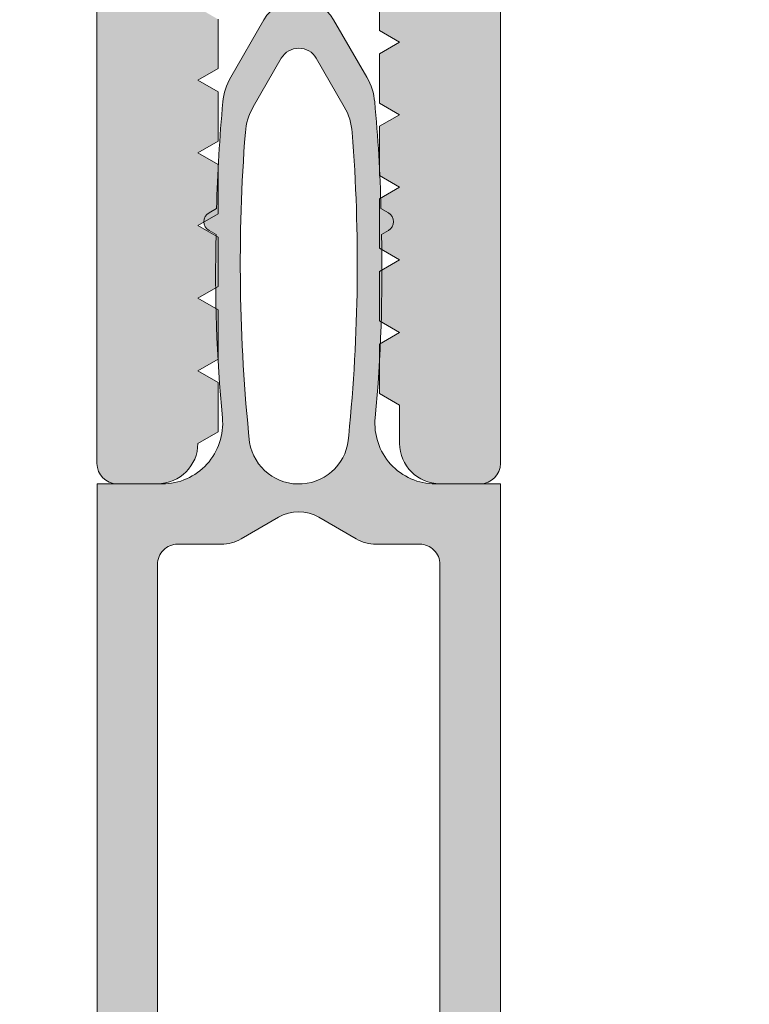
# Model space of a CAD drawing. Header units: millimetres. Extents: x 71658 to 298332, y -154437 to -30421.
# Tile 42 of 155: x 94041 to 94059, y -60291 to -60266. Entities that reach past the tile are written whole.
import ezdxf

# ---------------------------------------------------------------- set-up
doc = ezdxf.new("R2010")
doc.units = ezdxf.units.MM
doc.header["$LTSCALE"] = 500
doc.header["$MEASUREMENT"] = 0
doc.layers.add('A-13-UKS', color=250, linetype='Continuous', lineweight=5)

# ---------------------------------------------------------------- blocks, each defined once
blk = doc.blocks.new('lülanduks')
at = {"layer": 'A-13-UKS', "extrusion": (0, 0, -1)}
h = blk.add_hatch(color=256, dxfattribs=at)
edge = h.paths.add_edge_path()
edge.add_arc((-94071.78880329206, -58690.78314225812), 1.500000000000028, 90, 180)
edge.add_line((-94073.28880329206, -58690.78314225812), (-94073.28880329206, -58863.78314225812))
edge.add_arc((-94072.78880329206, -58863.78314225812), 0.4999999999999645, 180, 270)
edge.add_line((-94072.78880329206, -58864.28314225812), (-94071.28880329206, -58864.28314225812))
edge.add_line((-94071.28880329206, -58864.28314225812), (-94070.58880329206, -58863.58314225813))
edge.add_line((-94070.58880329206, -58863.58314225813), (-94070.58880329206, -58862.88314225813))
edge.add_line((-94070.58880329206, -58862.88314225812), (-94071.78880329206, -58862.88314225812))
edge.add_line((-94071.78880329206, -58862.88314225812), (-94071.78880329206, -58860.18314225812))
edge.add_line((-94071.78880329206, -58860.18314225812), (-94067.33375226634, -58860.18314225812))
edge.add_ellipse((-94067.08880329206, -58860.23314225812), major_axis=(-0.2500000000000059, 0), ratio=1, start_angle=191.5369590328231, end_angle=348.46304096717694, ccw=False)
edge.add_line((-94066.84385431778, -58860.18314225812), (-94062.38880329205, -58860.18314225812))
edge.add_line((-94062.38880329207, -58860.18314225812), (-94062.38880329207, -58862.88314225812))
edge.add_line((-94062.38880329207, -58862.88314225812), (-94063.58880329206, -58862.88314225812))
edge.add_line((-94063.58880329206, -58862.88314225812), (-94063.58880329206, -58863.48314225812))
edge.add_line((-94063.58880329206, -58863.48314225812), (-94062.68880329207, -58864.38314225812))
edge.add_line((-94062.68880329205, -58864.38314225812), (-94061.38880329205, -58864.38314225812))
edge.add_arc((-94061.38880329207, -58863.88314225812), 0.5000000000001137, 270, 360)
edge.add_line((-94060.88880329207, -58863.88314225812), (-94060.88880329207, -58851.78314225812))
edge.add_ellipse((-94060.38880329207, -58851.78314225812), major_axis=(-0.4999999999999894, 0), ratio=1, start_angle=270, end_angle=360, ccw=False)
edge.add_line((-94060.38880329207, -58851.28314225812), (-94054.78880329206, -58851.28314225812))
edge.add_ellipse((-94054.78880329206, -58852.78314225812), major_axis=(-1.500000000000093, 0), ratio=1, start_angle=180, end_angle=270, ccw=False)
edge.add_line((-94053.28880329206, -58852.78314225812), (-94053.28880329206, -58879.78314225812))
edge.add_arc((-94052.78880329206, -58879.78314225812), 0.4999999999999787, 180, 270)
edge.add_line((-94052.78880329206, -58880.28314225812), (-94051.78880329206, -58880.28314225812))
edge.add_arc((-94051.78880329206, -58879.28314225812), 1.000000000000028, 270, 360)
edge.add_line((-94050.78880329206, -58879.28314225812), (-94050.78880329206, -58878.33591905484))
edge.add_line((-94050.78880329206, -58878.33591905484), (-94050.28880329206, -58878.04724392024))
edge.add_line((-94050.28880329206, -58878.04724392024), (-94050.28880329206, -58876.82459418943))
edge.add_line((-94050.28880329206, -58876.82459418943), (-94050.78880329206, -58876.53591905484))
edge.add_line((-94050.78880329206, -58876.53591905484), (-94050.28880329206, -58876.24724392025))
edge.add_line((-94050.28880329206, -58876.24724392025), (-94050.28880329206, -58875.02459418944))
edge.add_line((-94050.28880329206, -58875.02459418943), (-94050.78880329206, -58874.73591905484))
edge.add_line((-94050.78880329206, -58874.73591905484), (-94050.28880329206, -58874.44724392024))
edge.add_line((-94050.28880329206, -58874.44724392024), (-94050.28880329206, -58873.22459418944))
edge.add_line((-94050.28880329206, -58873.22459418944), (-94050.78880329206, -58872.93591905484))
edge.add_line((-94050.78880329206, -58872.93591905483), (-94050.28880329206, -58872.64724392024))
edge.add_line((-94050.28880329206, -58872.64724392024), (-94050.28880329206, -58871.42459418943))
edge.add_line((-94050.28880329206, -58871.42459418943), (-94050.78880329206, -58871.13591905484))
edge.add_line((-94050.78880329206, -58871.13591905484), (-94050.28880329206, -58870.84724392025))
edge.add_line((-94050.28880329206, -58870.84724392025), (-94050.28880329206, -58869.62459418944))
edge.add_line((-94050.28880329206, -58869.62459418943), (-94050.78880329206, -58869.33591905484))
edge.add_line((-94050.78880329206, -58869.33591905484), (-94050.28880329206, -58869.04724392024))
edge.add_line((-94050.28880329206, -58869.04724392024), (-94050.28880329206, -58867.82459418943))
edge.add_line((-94050.28880329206, -58867.82459418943), (-94050.78880329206, -58867.53591905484))
edge.add_line((-94050.78880329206, -58867.53591905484), (-94050.28880329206, -58867.24724392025))
edge.add_line((-94050.28880329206, -58867.24724392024), (-94050.28880329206, -58866.02459418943))
edge.add_line((-94050.28880329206, -58866.02459418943), (-94050.78880329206, -58865.73591905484))
edge.add_line((-94050.78880329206, -58865.73591905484), (-94050.28880329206, -58865.44724392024))
edge.add_line((-94050.28880329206, -58865.44724392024), (-94050.28880329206, -58864.44724392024))
edge.add_line((-94050.28880329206, -58864.44724392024), (-94049.15482865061, -58862.48314225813))
edge.add_ellipse((-94048.28880324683, -58862.98314225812), major_axis=(-1.00000000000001, 0), ratio=1, start_angle=209.9999999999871, end_angle=329.9999999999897, ccw=False)
edge.add_line((-94047.42277784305, -58862.48314225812), (-94046.28880329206, -58864.44724382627))
edge.add_line((-94046.28880329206, -58864.44724382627), (-94046.28880329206, -58866.39446712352))
edge.add_line((-94046.28880329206, -58866.39446712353), (-94045.78880329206, -58866.68314225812))
edge.add_line((-94045.78880329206, -58866.68314225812), (-94046.28880329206, -58866.97181739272))
edge.add_line((-94046.28880329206, -58866.97181739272), (-94046.28880329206, -58868.19446712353))
edge.add_line((-94046.28880329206, -58868.19446712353), (-94045.78880329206, -58868.48314225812))
edge.add_line((-94045.78880329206, -58868.48314225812), (-94046.28880329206, -58868.77181739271))
edge.add_line((-94046.28880329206, -58868.77181739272), (-94046.28880329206, -58869.99446712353))
edge.add_line((-94046.28880329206, -58869.99446712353), (-94045.78880329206, -58870.28314225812))
edge.add_line((-94045.78880329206, -58870.28314225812), (-94046.28880329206, -58870.57181739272))
edge.add_line((-94046.28880329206, -58870.57181739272), (-94046.28880329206, -58871.79446712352))
edge.add_line((-94046.28880329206, -58871.79446712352), (-94045.78880329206, -58872.08314225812))
edge.add_line((-94045.78880329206, -58872.08314225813), (-94046.28880329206, -58872.37181739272))
edge.add_line((-94046.28880329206, -58872.37181739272), (-94046.28880329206, -58873.59446712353))
edge.add_line((-94046.28880329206, -58873.59446712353), (-94045.78880329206, -58873.88314225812))
edge.add_line((-94045.78880329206, -58873.88314225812), (-94046.28880329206, -58874.17181739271))
edge.add_line((-94046.28880329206, -58874.17181739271), (-94046.28880329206, -58875.39446712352))
edge.add_line((-94046.28880329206, -58875.39446712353), (-94045.78880329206, -58875.68314225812))
edge.add_line((-94045.78880329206, -58875.68314225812), (-94046.28880329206, -58875.97181739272))
edge.add_line((-94046.28880329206, -58875.97181739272), (-94046.28880329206, -58877.19446712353))
edge.add_line((-94046.28880329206, -58877.19446712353), (-94045.78880329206, -58877.48314225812))
edge.add_line((-94045.78880329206, -58877.48314225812), (-94046.28880329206, -58877.77181739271))
edge.add_line((-94046.28880329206, -58877.77181739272), (-94046.28880329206, -58878.99446712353))
edge.add_line((-94046.28880329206, -58878.99446712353), (-94045.78880329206, -58879.28314225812))
edge.add_arc((-94044.78880329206, -58879.28314225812), 0.9999999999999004, 180, 270)
edge.add_line((-94044.78880329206, -58880.28314225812), (-94043.78880329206, -58880.28314225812))
edge.add_arc((-94043.78880329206, -58879.78314225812), 0.4999999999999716, 270, 360)
edge.add_line((-94043.28880329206, -58879.78314225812), (-94043.28880329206, -58852.78314225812))
edge.add_ellipse((-94041.78880329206, -58852.78314225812), major_axis=(-1.500000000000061, 0), ratio=1, start_angle=270, end_angle=360, ccw=False)
edge.add_line((-94041.78880329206, -58851.28314225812), (-94036.18880320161, -58851.28314225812))
edge.add_ellipse((-94036.18880320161, -58851.78314225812), major_axis=(-0.500000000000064, 0), ratio=1, start_angle=180, end_angle=270, ccw=False)
edge.add_line((-94035.68880320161, -58851.78314225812), (-94035.68880320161, -58863.88314225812))
edge.add_arc((-94035.18880320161, -58863.88314225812), 0.5000000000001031, 180, 270)
edge.add_line((-94035.18880320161, -58864.38314225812), (-94033.88880320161, -58864.38314225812))
edge.add_line((-94033.88880320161, -58864.38314225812), (-94032.98880320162, -58863.48314225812))
edge.add_line((-94032.98880320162, -58863.48314225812), (-94032.98880320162, -58862.88314225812))
edge.add_line((-94032.98880320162, -58862.88314225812), (-94034.18880320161, -58862.88314225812))
edge.add_line((-94034.18880320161, -58862.88314225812), (-94034.18880320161, -58860.18314225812))
edge.add_line((-94034.18880320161, -58860.18314225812), (-94029.73375217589, -58860.18314225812))
edge.add_ellipse((-94029.48880320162, -58860.23314225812), major_axis=(-0.2500000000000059, 0), ratio=1, start_angle=191.5369590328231, end_angle=348.4630409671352, ccw=False)
edge.add_line((-94029.24385422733, -58860.18314225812), (-94024.7888032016, -58860.18314225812))
edge.add_line((-94024.7888032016, -58860.18314225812), (-94024.7888032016, -58862.88314225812))
edge.add_line((-94024.7888032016, -58862.88314225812), (-94025.9888032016, -58862.88314225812))
edge.add_line((-94025.98880320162, -58862.88314225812), (-94025.98880320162, -58863.58314225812))
edge.add_line((-94025.98880320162, -58863.58314225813), (-94025.28880320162, -58864.28314225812))
edge.add_line((-94025.2888032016, -58864.28314225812), (-94023.7888032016, -58864.28314225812))
edge.add_arc((-94023.7888032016, -58863.78314234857), 0.4999999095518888, 270, 360)
edge.add_line((-94023.28880329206, -58863.78314234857), (-94023.28880329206, -58690.78314225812))
edge.add_arc((-94024.78880329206, -58690.78314225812), 1.500000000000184, 0, 90)
edge.add_line((-94024.78880329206, -58689.28314225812), (-94071.78880329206, -58689.28314225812))
edge = h.paths.add_edge_path()
edge.add_line((-94026.38880329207, -58694.78314225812), (-94026.38880329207, -58848.98314225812))
edge.add_line((-94026.38880329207, -58848.98314225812), (-94026.58880320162, -58848.98314225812))
edge.add_arc((-94026.58880320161, -58850.48314225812), 1.500000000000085, 90, 180)
edge.add_line((-94028.08880320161, -58850.48314225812), (-94028.08880320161, -58857.28314225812))
edge.add_line((-94028.08880320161, -58857.28314225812), (-94028.99907300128, -58858.58314225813))
edge.add_line((-94028.99907300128, -58858.58314225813), (-94029.97853340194, -58858.58314225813))
edge.add_line((-94029.97853340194, -58858.58314225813), (-94030.88880320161, -58857.28314225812))
edge.add_line((-94030.88880320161, -58857.28314225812), (-94030.88880320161, -58850.48314225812))
edge.add_arc((-94032.38880320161, -58850.48314225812), 1.499999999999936, 0, 90)
edge.add_line((-94032.38880320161, -58848.98314225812), (-94064.18880329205, -58848.98314225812))
edge.add_arc((-94064.18880329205, -58850.48314225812), 1.500000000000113, 90, 180)
edge.add_line((-94065.68880329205, -58850.48314225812), (-94065.68880329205, -58857.28314225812))
edge.add_line((-94065.68880329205, -58857.28314225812), (-94066.59907309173, -58858.58314225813))
edge.add_line((-94066.59907309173, -58858.58314225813), (-94067.57853349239, -58858.58314225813))
edge.add_line((-94067.57853349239, -58858.58314225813), (-94068.48880329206, -58857.28314225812))
edge.add_line((-94068.48880329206, -58857.28314225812), (-94068.48880329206, -58850.48314225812))
edge.add_arc((-94069.98880329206, -58850.48314225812), 1.500000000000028, 0, 90)
edge.add_line((-94069.98880329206, -58848.98314225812), (-94070.18880329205, -58848.98314225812))
edge.add_line((-94070.18880329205, -58848.98314225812), (-94070.18880329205, -58694.78314225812))
edge.add_line((-94070.18880329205, -58694.78314225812), (-94026.38880329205, -58694.78314225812))
at = {"layer": 'A-13-UKS'}
h = blk.add_hatch(color=256, dxfattribs=at)
edge = h.paths.add_edge_path()
edge.add_line((94053.28923053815, -58880.28801042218), (94053.29051228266, -58912.42351205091))
edge.add_arc((94051.29051228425, -58912.42359182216), 2.000000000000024, 335.02498064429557, 360.002285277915, ccw=False)
edge.add_line((94053.10349620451, -58913.26803797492), (94052.01135345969, -58915.61281416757))
edge.add_ellipse((94052.28330104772, -58915.73948109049), major_axis=(0.2999999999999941, 0), ratio=1, start_angle=155.0249806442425, end_angle=274.9990580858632)
edge.add_line((94052.30944285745, -58916.03833992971), (94052.96562213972, -58915.98094255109))
edge.add_arc((94052.9917293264, -58916.27986935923), 0.3000646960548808, 360.0130158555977, 454.9913412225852, ccw=False)
edge.add_line((94053.29179401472, -58916.27980119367), (94053.29051227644, -58921.98069841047))
edge.add_arc((94052.29055905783, -58921.98074519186), 0.9999532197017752, 269.9973194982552, 360.0026805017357, ccw=False)
edge.add_line((94052.29051227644, -58922.98069841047), (94051.94050617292, -58922.98069841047))
edge.add_arc((94051.94050617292, -58921.98069841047), 0.9999999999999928, 180, 270, ccw=False)
edge.add_line((94050.94050617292, -58921.98069841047), (94050.94050617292, -58921.58055192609))
edge.add_line((94050.94050617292, -58921.58055192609), (94051.69082965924, -58921.58055192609))
edge.add_ellipse((94051.69082965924, -58921.28055192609), major_axis=(0.29999999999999, 0), ratio=1, start_angle=270, end_angle=360)
edge.add_line((94051.99082965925, -58921.28055192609), (94051.99082965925, -58918.33644029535))
edge.add_ellipse((94050.99082965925, -58918.33644029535), major_axis=(1.000000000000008, 0), ratio=1, start_angle=0, end_angle=45.00036926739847)
edge.add_line((94051.69793188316, -58917.62932895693), (94048.99758501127, -58914.92901689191))
edge.add_ellipse((94048.29047824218, -58915.63538886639), major_axis=(0.9994805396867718, 0), ratio=1, start_angle=44.97021488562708, end_angle=135.0297851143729)
edge.add_line((94047.5833714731, -58914.92901689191), (94044.88174098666, -58917.63068063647))
edge.add_ellipse((94045.58885212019, -58918.33778306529), major_axis=(1.000000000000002, 0), ratio=1, start_angle=135.0003526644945, end_angle=180)
edge.add_line((94044.58885212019, -58918.33778306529), (94044.58885212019, -58921.28055192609))
edge.add_ellipse((94044.88885212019, -58921.28055192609), major_axis=(0.3000000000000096, 0), ratio=1, start_angle=180, end_angle=270)
edge.add_line((94044.88885212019, -58921.58055192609), (94045.6380769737, -58921.58055192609))
edge.add_line((94045.6380769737, -58921.58055192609), (94045.6380769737, -58921.98069841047))
edge.add_arc((94044.6380769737, -58921.98069841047), 0.9999999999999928, 270, 360, ccw=False)
edge.add_line((94044.6380769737, -58922.98069841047), (94044.28929157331, -58922.98069841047))
edge.add_arc((94044.2910396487, -58921.97772675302), 1.002973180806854, 180.1697589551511, 269.9001395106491, ccw=False)
edge.add_line((94043.28807087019, -58921.98069841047), (94043.28935260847, -58916.27980119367))
edge.add_arc((94043.58930551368, -58916.27975270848), 0.2999529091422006, 84.99706321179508, 180.0092614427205, ccw=False)
edge.add_line((94043.61546344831, -58915.98094255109), (94044.27170656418, -58916.03835085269))
edge.add_ellipse((94044.29785078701, -58915.73949222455), major_axis=(0.3000000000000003, 0), ratio=1, start_angle=265.000479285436, end_angle=385.000760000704)
edge.add_line((94044.56974144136, -58915.61270313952), (94043.4767482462, -58913.26885283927))
edge.add_arc((94045.28935260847, -58912.4235922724), 2.000000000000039, 180, 205.0007600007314, ccw=False)
edge.add_line((94043.28935260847, -58912.4235922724), (94043.28935260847, -58880.28801042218))
edge.add_line((94043.28935260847, -58880.28801042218), (94044.90446970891, -58880.28801042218))
edge.add_ellipse((94044.90446970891, -58878.78801042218), major_axis=(1.500000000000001, 0), ratio=1, start_angle=270, end_angle=365.3974822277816)
edge.add_arc((94084.09181469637, -58875.08545309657), 37.86187162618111, 178.5184805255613, 185.3974822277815, ccw=False)
edge.add_line((94046.24259967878, -58874.10655290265), (94046.06581027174, -58874.00455432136))
edge.add_arc((94046.19074519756, -58873.78801041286), 0.2499999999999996, 119.99451277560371, 240.0172195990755, ccw=False)
edge.add_line((94046.06576593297, -58873.57149209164), (94046.25376824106, -58873.4629729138))
edge.add_arc((94084.69863161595, -58874.40036623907), 38.4562898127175, 534.6582817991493, 538.6032453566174, ccw=False)
edge.add_arc((94047.90283641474, -58870.95989937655), 1.499999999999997, 510.00126171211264, 534.6582817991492, ccw=False)
edge.add_line((94046.6037817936, -58870.2099279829), (94047.42814655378, -58868.78201371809))
edge.add_arc((94048.2907250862, -58869.28812308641), 1.000094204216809, 390.3947608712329, 509.5981445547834, ccw=False)
edge.add_line((94049.15336628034, -58868.78212052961), (94049.97766385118, -58870.20989990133))
edge.add_arc((94048.67861344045, -58870.95987858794), 1.499999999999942, 365.3417505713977, 389.99905994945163, ccw=False)
edge.add_arc((94011.88282018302, -58874.40036623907), 38.4562898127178, 361.3968078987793, 365.3417505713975, ccw=False)
edge.add_line((94050.32768268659, -58873.46293718), (94050.51574690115, -58873.57149209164))
edge.add_arc((94050.39076763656, -58873.78801041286), 0.2499999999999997, 299.9827804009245, 420.0054872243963, ccw=False)
edge.add_line((94050.51570256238, -58874.00455432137), (94050.33891315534, -58874.10655290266))
edge.add_arc((94012.48969813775, -58875.08545309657), 37.86187162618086, 354.60251777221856, 361.4815194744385, ccw=False)
edge.add_ellipse((94051.67704312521, -58878.78801042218), major_axis=(1.499999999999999, 0), ratio=1, start_angle=174.6025177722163, end_angle=270)
edge.add_line((94051.67704312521, -58880.28801042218), (94053.28923053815, -58880.28801042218))
edge = h.paths.add_edge_path()
edge.add_ellipse((94048.29075641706, -58879.05142317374), major_axis=(1.237737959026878, 0), ratio=1, start_angle=189.8940386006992, end_angle=358.2230016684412)
edge.add_ellipse((94007.24172065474, -58874.84130143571), major_axis=(42.49906671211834, 0), ratio=1, start_angle=354.2627309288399, end_angle=364.4060430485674)
edge.add_ellipse((94048.11962098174, -58871.69158142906), major_axis=(1.500000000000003, 0), ratio=1, start_angle=4.406043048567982, end_angle=30.00063714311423)
edge.add_line((94049.41865074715, -58870.94156698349), (94048.7237398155, -58869.73797685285))
edge.add_ellipse((94048.29072589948, -58869.98803064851), major_axis=(0.5000279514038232, 0), ratio=1, start_angle=30.00526877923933, end_angle=149.9947312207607)
edge.add_line((94047.85771198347, -58869.73797685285), (94047.16277953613, -58870.94166422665))
edge.add_ellipse((94048.46182548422, -58871.69165064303), major_axis=(1.499999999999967, 0), ratio=1, start_angle=150.0005991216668, end_angle=175.5940539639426)
edge.add_ellipse((94089.33973114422, -58874.84130143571), major_axis=(42.49906671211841, 0), ratio=1, start_angle=175.5940539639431, end_angle=185.9734797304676)
edge = h.paths.add_edge_path()
edge.add_arc((94046.36614721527, -58880.78024369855), 0.9999999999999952, 270, 299.998813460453, ccw=False)
edge.add_line((94046.36614721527, -58881.78024369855), (94045.28825397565, -58881.78024369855))
edge.add_ellipse((94045.2879308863, -58882.2799206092), major_axis=(0.4996770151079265, 0), ratio=1, start_angle=89.96295275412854, end_angle=180.0370472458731)
edge.add_line((94044.78825397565, -58882.28024369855), (94044.78825397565, -58894.24261857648))
edge.add_ellipse((94045.08825397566, -58894.24261857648), major_axis=(0.3000000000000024, 0), ratio=1, start_angle=180, end_angle=270)
edge.add_line((94045.08825397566, -58894.54261857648), (94045.38907184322, -58894.54261857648))
edge.add_arc((94045.38907184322, -58894.84261857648), 0.3000000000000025, 360.0082283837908, 450, ccw=False)
edge.add_line((94045.68907184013, -58894.84257549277), (94045.68931598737, -58896.54261857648))
edge.add_ellipse((94046.18939946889, -58896.54252460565), major_axis=(0.5000834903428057, 0), ratio=1, start_angle=180.010766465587, end_angle=314.9905684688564)
edge.add_line((94046.54295368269, -58896.89619523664), (94047.22868366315, -58896.21046525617))
edge.add_arc((94048.28935260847, -58897.27011522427), 1.499292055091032, 404.97246494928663, 495.0275350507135, ccw=False)
edge.add_line((94049.35002155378, -58896.21046525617), (94050.03575153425, -58896.89619523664))
edge.add_ellipse((94050.38928622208, -58896.54265010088), major_axis=(0.4999809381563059, 0), ratio=1, start_angle=225.0008466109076, end_angle=360.0036125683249)
edge.add_line((94050.88926715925, -58896.54261857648), (94050.88902302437, -58894.8426616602))
edge.add_arc((94051.18902302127, -58894.84261857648), 0.2999999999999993, 90, 180.0082283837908, ccw=False)
edge.add_line((94051.18902302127, -58894.54261857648), (94051.48813190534, -58894.54261857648))
edge.add_ellipse((94051.48813190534, -58894.24261857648), major_axis=(0.3000000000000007, 0), ratio=1, start_angle=270, end_angle=360)
edge.add_line((94051.78813190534, -58894.24261857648), (94051.78813190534, -58882.28024369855))
edge.add_ellipse((94051.28833021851, -58882.28004538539), major_axis=(0.4998017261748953, 0), ratio=1, start_angle=359.9772659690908, end_angle=450.0227340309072)
edge.add_line((94051.28813190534, -58881.78024369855), (94050.21029969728, -58881.78024369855))
edge.add_arc((94050.21029969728, -58880.78024369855), 0.9999999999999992, 239.9995447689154, 270, ccw=False)
edge.add_line((94049.71029281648, -58881.64626512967), (94048.78794879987, -58881.1137397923))
edge.add_ellipse((94048.28825397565, -58881.98220061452), major_axis=(1.001957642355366, 0), ratio=1, start_angle=60.08474642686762, end_angle=119.9152535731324)
edge.add_line((94047.78855915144, -58881.1137397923), (94046.86612928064, -58881.64627945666))
edge = h.paths.add_edge_path()
edge.add_ellipse((94045.28916018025, -58898.78818420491), major_axis=(0.4998076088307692, 0), ratio=1, start_angle=89.97794086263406, end_angle=180.0220591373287)
edge.add_line((94044.78935260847, -58898.78837663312), (94044.78935260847, -58911.18313981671))
edge.add_ellipse((94045.08935260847, -58911.18313981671), major_axis=(0.2999999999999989, 0), ratio=1, start_angle=180, end_angle=270)
edge.add_line((94045.08935260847, -58911.48313981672), (94045.39017047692, -58911.48313981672))
edge.add_arc((94045.39017047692, -58911.78313981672), 0.2999999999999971, 360.0102853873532, 450, ccw=False)
edge.add_line((94045.69017047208, -58911.78308596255), (94045.69047565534, -58913.48313981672))
edge.add_ellipse((94046.19055913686, -58913.48304584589), major_axis=(0.5000834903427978, 0), ratio=1, start_angle=180.010766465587, end_angle=314.9905684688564)
edge.add_line((94046.54411335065, -58913.83671647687), (94047.22984333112, -58913.1509864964))
edge.add_arc((94048.29048175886, -58914.2103559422), 1.499072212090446, 404.9657042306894, 495.0342957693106, ccw=False)
edge.add_line((94049.35112018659, -58913.1509864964), (94050.03691120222, -58913.83671647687))
edge.add_ellipse((94050.39044589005, -58913.48317134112), major_axis=(0.4999809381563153, 0), ratio=1, start_angle=225.0008466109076, end_angle=360.0036125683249)
edge.add_line((94050.89042682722, -58913.48313981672), (94050.8901216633, -58911.78319367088))
edge.add_arc((94051.19012165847, -58911.78313981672), 0.2999999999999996, 90, 180.0102853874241, ccw=False)
edge.add_line((94051.19012165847, -58911.48313981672), (94051.48923053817, -58911.48313981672))
edge.add_ellipse((94051.48923053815, -58911.18313981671), major_axis=(0.2999999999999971, 0), ratio=1, start_angle=270, end_angle=360)
edge.add_line((94051.78923053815, -58911.18313981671), (94051.78923053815, -58898.78837663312))
edge.add_ellipse((94051.2895275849, -58898.78807958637), major_axis=(0.4997030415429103, 0), ratio=1, start_angle=359.9659407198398, end_angle=450.0340592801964)
edge.add_line((94051.28923053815, -58898.28837663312), (94049.30448932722, -58898.28837663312))
edge.add_line((94049.30448932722, -58898.28837663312), (94048.64292926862, -58897.62678605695))
edge.add_ellipse((94048.28935260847, -58897.98009010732), major_axis=(0.4998401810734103, 0), ratio=1, start_angle=44.97790378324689, end_angle=135.0220962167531)
edge.add_line((94047.93577594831, -58897.62678605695), (94047.27421588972, -58898.28837663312))
edge.add_line((94047.27421588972, -58898.28837663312), (94045.28935260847, -58898.28837663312))
at = {"layer": 'A-13-UKS', "color": 7, "extrusion": (0, 0, -1)}
for p, q in [((94043.28880329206, -58879.78314225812), (94043.28880329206, -58852.78314225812)), ((94053.28880329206, -58852.78314225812), (94053.28880329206, -58879.78314225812)), ((94050.28880329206, -58869.04724392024), (94050.28880329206, -58867.82459418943)), ((94046.28880329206, -58868.77181739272), (94046.28880329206, -58869.99446712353)), ((94050.78880329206, -58869.33591905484), (94050.28880329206, -58869.04724392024)), ((94050.28880329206, -58869.62459418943), (94050.78880329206, -58869.33591905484)), ((94050.28880329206, -58870.84724392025), (94050.28880329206, -58869.62459418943)), ((94046.28880329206, -58869.99446712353), (94045.78880329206, -58870.28314225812)), ((94045.78880329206, -58870.28314225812), (94046.28880329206, -58870.57181739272)), ((94046.28880329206, -58870.57181739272), (94046.28880329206, -58871.79446712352)), ((94050.78880329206, -58871.13591905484), (94050.28880329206, -58870.84724392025)), ((94050.28880329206, -58871.42459418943), (94050.78880329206, -58871.13591905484)), ((94050.28880329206, -58872.64724392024), (94050.28880329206, -58871.42459418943)), ((94046.28880329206, -58871.79446712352), (94045.78880329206, -58872.08314225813)), ((94045.78880329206, -58872.08314225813), (94046.28880329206, -58872.37181739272)), ((94046.28880329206, -58872.37181739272), (94046.28880329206, -58873.59446712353)), ((94050.78880329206, -58872.93591905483), (94050.28880329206, -58872.64724392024)), ((94050.28880329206, -58873.22459418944), (94050.78880329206, -58872.93591905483)), ((94050.28880329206, -58874.44724392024), (94050.28880329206, -58873.22459418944)), ((94046.28880329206, -58873.59446712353), (94045.78880329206, -58873.88314225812)), ((94045.78880329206, -58873.88314225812), (94046.28880329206, -58874.17181739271)), ((94046.28880329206, -58874.17181739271), (94046.28880329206, -58875.39446712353)), ((94050.78880329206, -58874.73591905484), (94050.28880329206, -58874.44724392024)), ((94050.28880329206, -58875.02459418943), (94050.78880329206, -58874.73591905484)), ((94050.28880329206, -58876.24724392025), (94050.28880329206, -58875.02459418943)), ((94046.28880329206, -58875.39446712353), (94045.78880329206, -58875.68314225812)), ((94045.78880329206, -58875.68314225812), (94046.28880329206, -58875.97181739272)), ((94046.28880329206, -58875.97181739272), (94046.28880329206, -58877.19446712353)), ((94050.78880329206, -58876.53591905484), (94050.28880329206, -58876.24724392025)), ((94050.28880329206, -58876.82459418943), (94050.78880329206, -58876.53591905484)), ((94050.28880329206, -58878.04724392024), (94050.28880329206, -58876.82459418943)), ((94046.28880329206, -58877.19446712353), (94045.78880329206, -58877.48314225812)), ((94045.78880329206, -58877.48314225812), (94046.28880329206, -58877.77181739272)), ((94046.28880329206, -58877.77181739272), (94046.28880329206, -58878.99446712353)), ((94050.78880329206, -58878.33591905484), (94050.28880329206, -58878.04724392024)), ((94050.78880329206, -58879.28314225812), (94050.78880329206, -58878.33591905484)), ((94046.28880329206, -58878.99446712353), (94045.78880329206, -58879.28314225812)), ((94044.78880329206, -58880.28314225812), (94043.78880329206, -58880.28314225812)), ((94052.78880329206, -58880.28314225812), (94051.78880329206, -58880.28314225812))]:
    blk.add_line(p, q, dxfattribs=at)
at = {"layer": 'A-13-UKS', "color": 7}
for p, q in [((94046.6037817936, -58870.2099279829), (94047.42814655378, -58868.78201371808)), ((94049.15336628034, -58868.78212052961), (94049.97766385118, -58870.20989990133)), ((94047.85771198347, -58869.73797685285), (94047.16277953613, -58870.94166422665)), ((94049.41865074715, -58870.94156698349), (94048.7237398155, -58869.73797685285)), ((94046.06576593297, -58873.57149209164), (94046.25376824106, -58873.4629729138)), ((94050.32768268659, -58873.46293718), (94050.51574690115, -58873.57149209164)), ((94046.24259967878, -58874.10655290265), (94046.06581027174, -58874.00455432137)), ((94050.51570256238, -58874.00455432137), (94050.33891315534, -58874.10655290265)), ((94043.28935260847, -58912.4235922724), (94043.28935260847, -58880.28801042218)), ((94043.28935260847, -58880.28801042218), (94044.90446970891, -58880.28801042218)), ((94051.67704312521, -58880.28801042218), (94053.28923053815, -58880.28801042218)), ((94053.28923053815, -58880.28801042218), (94053.29051228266, -58912.42351205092)), ((94047.78855915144, -58881.1137397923), (94046.86612928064, -58881.64627945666)), ((94049.71029281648, -58881.64626512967), (94048.78794879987, -58881.1137397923)), ((94046.36614721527, -58881.78024369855), (94045.28825397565, -58881.78024369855)), ((94051.28813190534, -58881.78024369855), (94050.21029969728, -58881.78024369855)), ((94044.78825397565, -58882.28024369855), (94044.78825397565, -58894.24261857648)), ((94051.78813190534, -58894.24261857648), (94051.78813190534, -58882.28024369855))]:
    blk.add_line(p, q, dxfattribs=at)
for centre, radius, start, end in [((94048.2907250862, -58869.28812308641), 1.000094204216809, 30.39476087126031, 149.5981445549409), ((94047.90283641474, -58870.95989937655), 1.499999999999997, 150.001261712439, 174.6582817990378), ((94048.67861344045, -58870.95987858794), 1.499999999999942, 5.341750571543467, 29.99905994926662), ((94084.69863161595, -58874.40036623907), 38.4562898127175, 174.6582817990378, 178.6032453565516), ((94011.88282018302, -58874.40036623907), 38.4562898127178, 1.396807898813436, 5.341750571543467), ((94046.19074519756, -58873.78801041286), 0.2499999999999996, 119.9945127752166, 240.0172195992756), ((94050.39076763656, -58873.78801041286), 0.2499999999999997, 299.9827804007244, 60.00548722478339), ((94084.09181469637, -58875.08545309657), 37.86187162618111, 178.5184805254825, 185.3974822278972), ((94012.48969813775, -58875.08545309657), 37.86187162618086, 354.6025177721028, 1.481519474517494), ((94046.36614721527, -58880.78024369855), 0.9999999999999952, 270, 299.9988134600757), ((94050.21029969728, -58880.78024369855), 0.9999999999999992, 239.9995447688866, 270)]:
    blk.add_arc(centre, radius, start, end, dxfattribs=at)
at = {"layer": 'A-13-UKS', "color": 7, "extrusion": (0, 0, -1)}
for centre, radius, start, end in [((-94048.29072589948, -58869.98803064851), 0.5000279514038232, 30.00526877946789, 149.9947312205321), ((-94048.46182548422, -58871.69165064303), 1.499999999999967, 4.405946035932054, 29.99940087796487), ((-94048.11962098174, -58871.69158142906), 1.500000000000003, 149.9993628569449, 175.5939569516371), ((-94089.33973114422, -58874.84130143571), 42.49906671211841, 354.0265202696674, 4.405946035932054), ((-94007.24172065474, -58874.84130143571), 42.49906671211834, 175.5939569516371, 185.7372690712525), ((-94044.90446970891, -58878.78801042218), 1.500000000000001, 174.6025177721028, 270), ((-94051.67704312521, -58878.78801042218), 1.499999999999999, 270, 5.397482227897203), ((-94044.78880329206, -58879.28314225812), 0.9999999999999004, 180, 270), ((-94048.29075641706, -58879.05142317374), 1.237737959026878, 181.7769983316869, 350.105961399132), ((-94051.78880329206, -58879.28314225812), 1.000000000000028, 270, 0), ((-94043.78880329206, -58879.78314225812), 0.4999999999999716, 270, 0), ((-94052.78880329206, -58879.78314225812), 0.4999999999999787, 180, 270), ((-94048.28825397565, -58881.98220061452), 1.001957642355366, 60.08474642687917, 119.9152535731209), ((-94045.2879308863, -58882.2799206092), 0.4996770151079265, 359.962952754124, 90.03704724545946), ((-94051.28833021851, -58882.28004538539), 0.4998017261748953, 89.9772659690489, 180.0227340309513)]:
    blk.add_arc(centre, radius, start, end, dxfattribs=at)

msp = doc.modelspace()

# ---------------------------------------------------------------- block references
at = {"layer": 'A-13-UKS'}
msp.add_blockref('lülanduks', (0, -1397.32153320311), dxfattribs=at)

doc.saveas('drawing.dxf')
